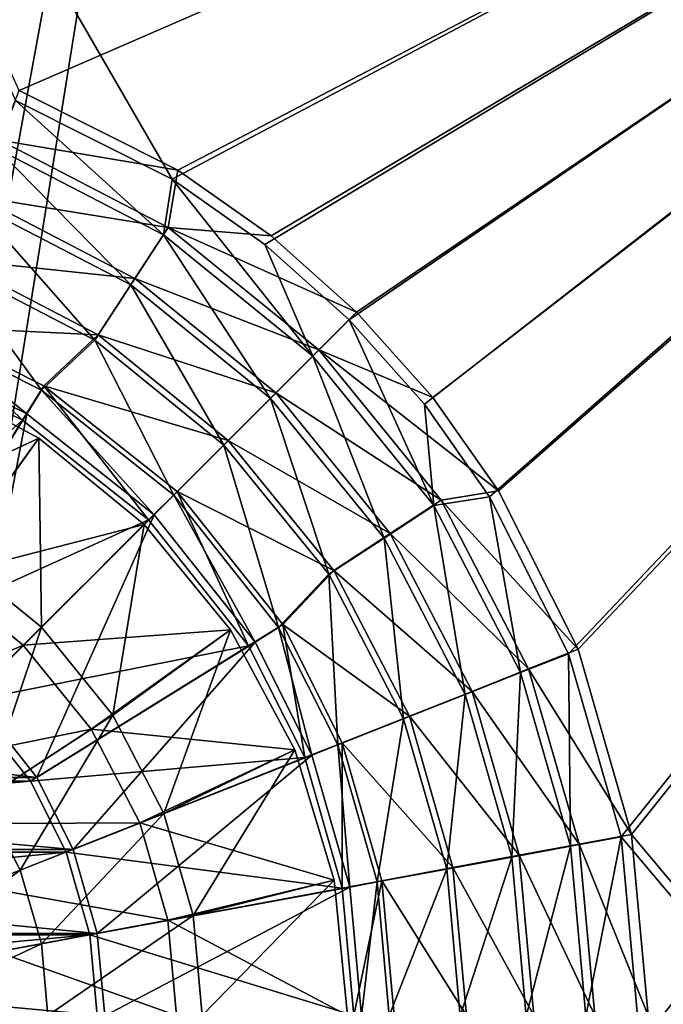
# Model space of a CAD drawing. Header units: metres. Extents: x -1004 to 0, y -808 to 0.
# Tile 75 of 159: x -449 to -357, y -442 to -301. Entities that reach past the tile are written whole.
import ezdxf

# ---------------------------------------------------------------- set-up
doc = ezdxf.new("R2010")
doc.units = ezdxf.units.M

msp = doc.modelspace()

# ---------------------------------------------------------------- linework, layer by layer
at = {"layer": 'None012310'}
for points in [[(-449.837494, -312.256042, 2169.999756), (-427.269409, -323.616211, 2169.999756), (-502.018646, -194.333847, 2169.999756)], [(-502.018646, -194.333847, 2169.999756), (-427.269409, -323.616211, 2169.999756), (-183.245575, -194.333847, 2169.999756)], [(-183.245575, -195.279739, 2167.143799), (-449.289581, -310.821777, 2167.143799), (-502.018646, -195.279739, 2167.143799)], [(-426.47702, -322.301056, 2167.143799), (-449.289581, -310.821777, 2167.143799), (-183.245575, -195.279739, 2167.143799)], [(-427.269409, -323.616211, 2169.999756), (-413.942505, -332.992767, 2169.999756), (-183.245575, -194.333847, 2169.999756)], [(-413.013092, -331.770416, 2167.143799), (-426.47702, -322.301056, 2167.143799), (-183.245575, -195.279739, 2167.143799)], [(-183.245575, -194.333847, 2169.999756), (-413.942505, -332.992767, 2169.999756), (-401.78009, -343.837189, 2169.999756)], [(-183.245575, -195.279739, 2167.143799), (-400.724335, -342.721741, 2167.143799), (-413.013092, -331.770416, 2167.143799)], [(-401.78009, -343.837189, 2169.999756), (-390.951721, -355.994965, 2169.999756), (-183.245575, -194.333847, 2169.999756)], [(-389.77298, -355.010529, 2167.143799), (-400.724335, -342.721741, 2167.143799), (-183.245575, -195.279739, 2167.143799)], [(-390.951721, -355.994965, 2169.999756), (-381.589203, -369.314484, 2169.999756), (-183.245575, -194.333847, 2169.999756)], [(-380.303619, -368.474457, 2167.143799), (-389.77298, -355.010529, 2167.143799), (-183.245575, -195.279739, 2167.143799)], [(-381.589203, -369.314484, 2169.999756), (-370.22757, -391.913391, 2169.999756), (-183.245575, -194.333847, 2169.999756)], [(-183.245575, -195.279739, 2167.143799), (-368.824341, -391.287018, 2167.143799), (-380.303619, -368.474457, 2167.143799)], [(-370.22757, -391.913391, 2169.999756), (-362.654358, -418.302765, 2169.999756), (-183.245575, -194.333847, 2169.999756)], [(-361.158539, -417.94873, 2167.143799), (-368.824341, -391.287018, 2167.143799), (-183.245575, -195.279739, 2167.143799)], [(-183.245575, -194.333847, 2169.999756), (-362.654358, -418.302765, 2169.999756), (-183.245575, -631.100647, 2169.999756)], [(-183.245575, -630.385498, 2167.143799), (-361.158539, -417.94873, 2167.143799), (-183.245575, -195.279739, 2167.143799)], [(-449.289581, -310.821777, 2167.143799), (-426.47702, -322.301056, 2167.143799), (-452.112244, -317.955048, 2158.308838)], [(-452.570892, -319.161133, 2161.194092), (-428.51004, -331.631378, 2161.194092), (-449.837494, -312.256042, 2169.999756)], [(-428.51004, -331.631378, 2161.194092), (-427.269409, -323.616211, 2169.999756), (-449.837494, -312.256042, 2169.999756)], [(-452.112244, -317.955048, 2158.308838), (-427.827759, -330.535919, 2158.308838), (-455.338867, -326.105316, 2150.335205)], [(-426.47702, -322.301056, 2167.143799), (-427.827759, -330.535919, 2158.308838), (-452.112244, -317.955048, 2158.308838)], [(-455.728973, -327.135315, 2153.198975), (-433.204834, -338.809113, 2153.198975), (-452.570892, -319.161133, 2161.194092)], [(-433.204834, -338.809113, 2153.198975), (-428.51004, -331.631378, 2161.194092), (-452.570892, -319.161133, 2161.194092)], [(-426.47702, -322.301056, 2167.143799), (-413.013092, -331.770416, 2167.143799), (-427.827759, -330.535919, 2158.308838)], [(-428.51004, -331.631378, 2161.194092), (-407.032928, -349.086884, 2161.194092), (-427.269409, -323.616211, 2169.999756)], [(-407.032928, -349.086884, 2161.194092), (-413.942505, -332.992767, 2169.999756), (-427.269409, -323.616211, 2169.999756)], [(-459.23407, -335.985565, 2146.241211), (-438.415466, -346.775421, 2146.241211), (-455.728973, -327.135315, 2153.198975)], [(-455.338867, -326.105316, 2150.335205), (-432.624451, -337.872803, 2150.335205), (-458.905396, -335.114227, 2143.397217)], [(-438.415466, -346.775421, 2146.241211), (-433.204834, -338.809113, 2153.198975), (-455.728973, -327.135315, 2153.198975)], [(-427.827759, -330.535919, 2158.308838), (-432.624451, -337.872803, 2150.335205), (-455.338867, -326.105316, 2150.335205)], [(-433.204834, -338.809113, 2153.198975), (-413.099426, -355.14978, 2153.198975), (-428.51004, -331.631378, 2161.194092)], [(-432.624451, -337.872803, 2150.335205), (-427.827759, -330.535919, 2158.308838), (-406.148865, -348.146301, 2158.308838)], [(-413.099426, -355.14978, 2153.198975), (-407.032928, -349.086884, 2161.194092), (-428.51004, -331.631378, 2161.194092)], [(-413.013092, -331.770416, 2167.143799), (-400.724335, -342.721741, 2167.143799), (-427.827759, -330.535919, 2158.308838)], [(-427.827759, -330.535919, 2158.308838), (-400.724335, -342.721741, 2167.143799), (-406.148865, -348.146301, 2158.308838)], [(-401.78009, -343.837189, 2169.999756), (-413.942505, -332.992767, 2169.999756), (-407.032928, -349.086884, 2161.194092)], [(-458.905396, -335.114227, 2143.397217), (-437.926453, -345.982605, 2143.397217), (-462.73587, -344.787262, 2137.627197)], [(-432.624451, -337.872803, 2150.335205), (-437.926453, -345.982605, 2143.397217), (-458.905396, -335.114227, 2143.397217)], [(-462.988892, -345.463959, 2140.483154), (-446.10199, -353.965118, 2140.483154), (-459.23407, -335.985565, 2146.241211)], [(-446.10199, -353.965118, 2140.483154), (-438.415466, -346.775421, 2146.241211), (-459.23407, -335.985565, 2146.241211)], [(-438.415466, -346.775421, 2146.241211), (-419.832458, -361.878784, 2146.241211), (-433.204834, -338.809113, 2153.198975)], [(-437.926453, -345.982605, 2143.397217), (-432.624451, -337.872803, 2150.335205), (-412.347168, -354.344604, 2150.335205)], [(-419.832458, -361.878784, 2146.241211), (-413.099426, -355.14978, 2153.198975), (-433.204834, -338.809113, 2153.198975)], [(-412.347168, -354.344604, 2150.335205), (-432.624451, -337.872803, 2150.335205), (-406.148865, -348.146301, 2158.308838)], [(-400.724335, -342.721741, 2167.143799), (-389.77298, -355.010529, 2167.143799), (-406.148865, -348.146301, 2158.308838)], [(-407.032928, -349.086884, 2161.194092), (-389.59021, -370.574341, 2161.194092), (-401.78009, -343.837189, 2169.999756)], [(-389.59021, -370.574341, 2161.194092), (-390.951721, -355.994965, 2169.999756), (-401.78009, -343.837189, 2169.999756)], [(-464.876007, -350.193268, 2137.627197), (-462.73587, -344.787262, 2137.627197), (-448.798889, -358.28421, 2137.627197)], [(-448.207489, -357.36615, 2140.483154), (-462.988892, -345.463959, 2140.483154), (-464.458099, -349.184357, 2140.483154)], [(-446.10199, -353.965118, 2140.483154), (-462.988892, -345.463959, 2140.483154), (-448.207489, -357.36615, 2140.483154)], [(-437.926453, -345.982605, 2143.397217), (-445.733917, -353.343445, 2137.627197), (-462.73587, -344.787262, 2137.627197)], [(-462.73587, -344.787262, 2137.627197), (-445.733917, -353.343445, 2137.627197), (-448.798889, -358.28421, 2137.627197)], [(-446.10199, -353.965118, 2140.483154), (-427.043518, -369.085602, 2140.483154), (-438.415466, -346.775421, 2146.241211)], [(-445.733917, -353.343445, 2137.627197), (-437.926453, -345.982605, 2143.397217), (-419.198456, -361.195892, 2143.397217)], [(-427.043518, -369.085602, 2140.483154), (-419.832458, -361.878784, 2146.241211), (-438.415466, -346.775421, 2146.241211)], [(-419.198456, -361.195892, 2143.397217), (-437.926453, -345.982605, 2143.397217), (-412.347168, -354.344604, 2150.335205)], [(-412.347168, -354.344604, 2150.335205), (-406.148865, -348.146301, 2158.308838), (-388.538513, -369.825195, 2158.308838)], [(-406.148865, -348.146301, 2158.308838), (-389.77298, -355.010529, 2167.143799), (-380.303619, -368.474457, 2167.143799)], [(-406.148865, -348.146301, 2158.308838), (-380.303619, -368.474457, 2167.143799), (-388.538513, -369.825195, 2158.308838)], [(-467.691345, -388.761688, 2169.999756), (-448.207489, -357.36615, 2140.483154), (-464.458099, -349.184357, 2140.483154)], [(-413.099426, -355.14978, 2153.198975), (-396.770721, -375.264893, 2153.198975), (-407.032928, -349.086884, 2161.194092)], [(-396.770721, -375.264893, 2153.198975), (-389.59021, -370.574341, 2161.194092), (-407.032928, -349.086884, 2161.194092)], [(-464.876007, -350.193268, 2137.627197), (-448.798889, -358.28421, 2137.627197), (-478.476776, -384.549042, 2167.143799)], [(-448.798889, -358.28421, 2137.627197), (-445.733917, -353.343445, 2137.627197), (-430.666382, -372.663788, 2137.627197)], [(-429.866547, -371.919464, 2140.483154), (-446.10199, -353.965118, 2140.483154), (-448.207489, -357.36615, 2140.483154)], [(-427.043518, -369.085602, 2140.483154), (-446.10199, -353.965118, 2140.483154), (-429.866547, -371.919464, 2140.483154)], [(-426.555084, -368.552521, 2137.627197), (-445.733917, -353.343445, 2137.627197), (-419.198456, -361.195892, 2143.397217)], [(-445.733917, -353.343445, 2137.627197), (-426.555084, -368.552521, 2137.627197), (-430.666382, -372.663788, 2137.627197)], [(-419.198456, -361.195892, 2143.397217), (-412.347168, -354.344604, 2150.335205), (-395.875366, -374.621887, 2150.335205)], [(-395.875366, -374.621887, 2150.335205), (-412.347168, -354.344604, 2150.335205), (-388.538513, -369.825195, 2158.308838)], [(-419.832458, -361.878784, 2146.241211), (-404.740173, -380.470764, 2146.241211), (-413.099426, -355.14978, 2153.198975)], [(-404.740173, -380.470764, 2146.241211), (-396.770721, -375.264893, 2153.198975), (-413.099426, -355.14978, 2153.198975)], [(-381.589203, -369.314484, 2169.999756), (-390.951721, -355.994965, 2169.999756), (-389.59021, -370.574341, 2161.194092)], [(-448.798889, -358.28421, 2137.627197), (-468.277069, -389.683258, 2167.143799), (-478.476776, -384.549042, 2167.143799)], [(-448.798889, -358.28421, 2137.627197), (-430.666382, -372.663788, 2137.627197), (-468.277069, -389.683258, 2167.143799)], [(-467.691345, -388.761688, 2169.999756), (-456.00415, -398.036957, 2169.999756), (-448.207489, -357.36615, 2140.483154)], [(-456.00415, -398.036957, 2169.999756), (-429.866547, -371.919464, 2140.483154), (-448.207489, -357.36615, 2140.483154)], [(-426.555084, -368.552521, 2137.627197), (-419.198456, -361.195892, 2143.397217), (-403.985168, -379.923889, 2143.397217)], [(-403.985168, -379.923889, 2143.397217), (-419.198456, -361.195892, 2143.397217), (-395.875366, -374.621887, 2150.335205)], [(-427.043518, -369.085602, 2140.483154), (-411.945526, -388.135132, 2140.483154), (-419.832458, -361.878784, 2146.241211)], [(-411.945526, -388.135132, 2140.483154), (-404.740173, -380.470764, 2146.241211), (-419.832458, -361.878784, 2146.241211)], [(-430.666382, -372.663788, 2137.627197), (-426.555084, -368.552521, 2137.627197), (-416.286774, -390.796326, 2137.627197)], [(-411.346008, -387.731354, 2137.627197), (-426.555084, -368.552521, 2137.627197), (-403.985168, -379.923889, 2143.397217)], [(-426.555084, -368.552521, 2137.627197), (-411.346008, -387.731354, 2137.627197), (-416.286774, -390.796326, 2137.627197)], [(-380.303619, -368.474457, 2167.143799), (-368.824341, -391.287018, 2167.143799), (-388.538513, -369.825195, 2158.308838)], [(-415.341156, -390.249329, 2140.483154), (-427.043518, -369.085602, 2140.483154), (-429.866547, -371.919464, 2140.483154)], [(-411.945526, -388.135132, 2140.483154), (-427.043518, -369.085602, 2140.483154), (-415.341156, -390.249329, 2140.483154)], [(-395.875366, -374.621887, 2150.335205), (-388.538513, -369.825195, 2158.308838), (-375.957611, -394.10968, 2158.308838)], [(-389.59021, -370.574341, 2161.194092), (-377.134308, -394.642639, 2161.194092), (-381.589203, -369.314484, 2169.999756)], [(-388.538513, -369.825195, 2158.308838), (-368.824341, -391.287018, 2167.143799), (-375.957611, -394.10968, 2158.308838)], [(-377.134308, -394.642639, 2161.194092), (-370.22757, -391.913391, 2169.999756), (-381.589203, -369.314484, 2169.999756)], [(-396.770721, -375.264893, 2153.198975), (-385.110352, -397.79599, 2153.198975), (-389.59021, -370.574341, 2161.194092)], [(-385.110352, -397.79599, 2153.198975), (-377.134308, -394.642639, 2161.194092), (-389.59021, -370.574341, 2161.194092)], [(-430.666382, -372.663788, 2137.627197), (-456.793945, -398.791382, 2167.143799), (-468.277069, -389.683258, 2167.143799)], [(-430.666382, -372.663788, 2137.627197), (-416.286774, -390.796326, 2137.627197), (-456.793945, -398.791382, 2167.143799)], [(-456.00415, -398.036957, 2169.999756), (-446.746582, -409.717224, 2169.999756), (-429.866547, -371.919464, 2140.483154)], [(-446.746582, -409.717224, 2169.999756), (-415.341156, -390.249329, 2140.483154), (-429.866547, -371.919464, 2140.483154)], [(-404.740173, -380.470764, 2146.241211), (-393.962708, -401.295807, 2146.241211), (-396.770721, -375.264893, 2153.198975)], [(-403.985168, -379.923889, 2143.397217), (-395.875366, -374.621887, 2150.335205), (-384.10788, -397.336304, 2150.335205)], [(-393.962708, -401.295807, 2146.241211), (-385.110352, -397.79599, 2153.198975), (-396.770721, -375.264893, 2153.198975)], [(-384.10788, -397.336304, 2150.335205), (-395.875366, -374.621887, 2150.335205), (-375.957611, -394.10968, 2158.308838)], [(-411.346008, -387.731354, 2137.627197), (-403.985168, -379.923889, 2143.397217), (-393.116791, -400.902832, 2143.397217)], [(-393.116791, -400.902832, 2143.397217), (-403.985168, -379.923889, 2143.397217), (-384.10788, -397.336304, 2150.335205)], [(-411.945526, -388.135132, 2140.483154), (-403.443298, -405.044983, 2140.483154), (-404.740173, -380.470764, 2146.241211)], [(-403.443298, -405.044983, 2140.483154), (-393.962708, -401.295807, 2146.241211), (-404.740173, -380.470764, 2146.241211)], [(-416.286774, -390.796326, 2137.627197), (-411.346008, -387.731354, 2137.627197), (-408.195831, -406.873444, 2137.627197)], [(-407.158081, -406.528473, 2140.483154), (-411.945526, -388.135132, 2140.483154), (-415.341156, -390.249329, 2140.483154)], [(-403.443298, -405.044983, 2140.483154), (-411.945526, -388.135132, 2140.483154), (-407.158081, -406.528473, 2140.483154)], [(-402.789825, -404.733307, 2137.627197), (-411.346008, -387.731354, 2137.627197), (-393.116791, -400.902832, 2143.397217)], [(-411.346008, -387.731354, 2137.627197), (-402.789825, -404.733307, 2137.627197), (-408.195831, -406.873444, 2137.627197)], [(-416.286774, -390.796326, 2137.627197), (-447.685822, -410.274506, 2167.143799), (-456.793945, -398.791382, 2167.143799)], [(-416.286774, -390.796326, 2137.627197), (-408.195831, -406.873444, 2137.627197), (-447.685822, -410.274506, 2167.143799)], [(-446.746582, -409.717224, 2169.999756), (-441.522003, -420.108612, 2169.999756), (-415.341156, -390.249329, 2140.483154)], [(-441.522003, -420.108612, 2169.999756), (-407.158081, -406.528473, 2140.483154), (-415.341156, -390.249329, 2140.483154)], [(-377.134308, -394.642639, 2161.194092), (-369.957367, -419.651031, 2161.194092), (-370.22757, -391.913391, 2169.999756)], [(-368.824341, -391.287018, 2167.143799), (-361.158539, -417.94873, 2167.143799), (-375.957611, -394.10968, 2158.308838)], [(-369.957367, -419.651031, 2161.194092), (-362.654358, -418.302765, 2169.999756), (-370.22757, -391.913391, 2169.999756)], [(-385.110352, -397.79599, 2153.198975), (-378.391785, -421.207153, 2153.198975), (-377.134308, -394.642639, 2161.194092)], [(-384.10788, -397.336304, 2150.335205), (-375.957611, -394.10968, 2158.308838), (-368.701752, -419.345459, 2158.308838)], [(-378.391785, -421.207153, 2153.198975), (-369.957367, -419.651031, 2161.194092), (-377.134308, -394.642639, 2161.194092)], [(-375.957611, -394.10968, 2158.308838), (-361.158539, -417.94873, 2167.143799), (-368.701752, -419.345459, 2158.308838)], [(-548.033142, -398.036957, 2169.999756), (-557.29071, -409.717224, 2169.999756), (-446.746582, -409.717224, 2169.999756)], [(-548.033142, -398.036957, 2169.999756), (-446.746582, -409.717224, 2169.999756), (-456.00415, -398.036957, 2169.999756)], [(-393.962708, -401.295807, 2146.241211), (-387.752869, -422.934265, 2146.241211), (-385.110352, -397.79599, 2153.198975)], [(-393.116791, -400.902832, 2143.397217), (-384.10788, -397.336304, 2150.335205), (-377.321136, -420.940521, 2150.335205)], [(-387.752869, -422.934265, 2146.241211), (-378.391785, -421.207153, 2153.198975), (-385.110352, -397.79599, 2153.198975)], [(-377.321136, -420.940521, 2150.335205), (-384.10788, -397.336304, 2150.335205), (-368.701752, -419.345459, 2158.308838)], [(-456.793945, -398.791382, 2167.143799), (-447.685822, -410.274506, 2167.143799), (-556.351501, -410.274506, 2167.143799)], [(-402.789825, -404.733307, 2137.627197), (-393.116791, -400.902832, 2143.397217), (-386.848572, -422.703583, 2143.397217)], [(-386.848572, -422.703583, 2143.397217), (-393.116791, -400.902832, 2143.397217), (-377.321136, -420.940521, 2150.335205)], [(-403.443298, -405.044983, 2140.483154), (-397.778778, -424.783356, 2140.483154), (-393.962708, -401.295807, 2146.241211)], [(-397.778778, -424.783356, 2140.483154), (-387.752869, -422.934265, 2146.241211), (-393.962708, -401.295807, 2146.241211)], [(-408.195831, -406.873444, 2137.627197), (-402.789825, -404.733307, 2137.627197), (-402.796021, -425.654083, 2137.627197)], [(-401.709503, -425.524811, 2140.483154), (-403.443298, -405.044983, 2140.483154), (-407.158081, -406.528473, 2140.483154)], [(-397.778778, -424.783356, 2140.483154), (-403.443298, -405.044983, 2140.483154), (-401.709503, -425.524811, 2140.483154)], [(-402.789825, -404.733307, 2137.627197), (-397.078857, -424.596069, 2137.627197), (-402.796021, -425.654083, 2137.627197)], [(-397.078857, -424.596069, 2137.627197), (-402.789825, -404.733307, 2137.627197), (-386.848572, -422.703583, 2143.397217)], [(-441.522003, -420.108612, 2169.999756), (-438.047211, -432.223419, 2169.999756), (-407.158081, -406.528473, 2140.483154)], [(-438.047211, -432.223419, 2169.999756), (-401.709503, -425.524811, 2140.483154), (-407.158081, -406.528473, 2140.483154)], [(-408.195831, -406.873444, 2137.627197), (-442.551605, -420.474213, 2167.143799), (-447.685822, -410.274506, 2167.143799)], [(-408.195831, -406.873444, 2137.627197), (-402.796021, -425.654083, 2137.627197), (-442.551605, -420.474213, 2167.143799)], [(-557.29071, -409.717224, 2169.999756), (-562.51532, -420.108612, 2169.999756), (-441.522003, -420.108612, 2169.999756)], [(-447.685822, -410.274506, 2167.143799), (-561.485718, -420.474213, 2167.143799), (-556.351501, -410.274506, 2167.143799)], [(-447.685822, -410.274506, 2167.143799), (-442.551605, -420.474213, 2167.143799), (-561.485718, -420.474213, 2167.143799)], [(-557.29071, -409.717224, 2169.999756), (-441.522003, -420.108612, 2169.999756), (-446.746582, -409.717224, 2169.999756)], [(-361.158539, -417.94873, 2167.143799), (-358.766846, -444.016083, 2167.143799), (-368.701752, -419.345459, 2158.308838)], [(-358.766846, -444.016083, 2167.143799), (-361.158539, -417.94873, 2167.143799), (-183.245575, -630.385498, 2167.143799)], [(-377.321136, -420.940521, 2150.335205), (-368.701752, -419.345459, 2158.308838), (-366.438293, -444.016083, 2158.308838)], [(-369.957367, -419.651031, 2161.194092), (-367.728546, -444.096008, 2161.194092), (-362.654358, -418.302765, 2169.999756)], [(-368.701752, -419.345459, 2158.308838), (-358.766846, -444.016083, 2167.143799), (-366.438293, -444.016083, 2158.308838)], [(-367.728546, -444.096008, 2161.194092), (-360.302094, -444.059662, 2169.999756), (-362.654358, -418.302765, 2169.999756)], [(-362.654358, -418.302765, 2169.999756), (-360.302094, -444.059662, 2169.999756), (-183.245575, -631.100647, 2169.999756)], [(-562.51532, -420.108612, 2169.999756), (-565.990112, -432.223419, 2169.999756), (-438.047211, -432.223419, 2169.999756)], [(-442.551605, -420.474213, 2167.143799), (-564.908264, -432.377838, 2167.143799), (-561.485718, -420.474213, 2167.143799)], [(-442.551605, -420.474213, 2167.143799), (-439.129059, -432.377838, 2167.143799), (-564.908264, -432.377838, 2167.143799)], [(-562.51532, -420.108612, 2169.999756), (-438.047211, -432.223419, 2169.999756), (-441.522003, -420.108612, 2169.999756)], [(-402.796021, -425.654083, 2137.627197), (-439.129059, -432.377838, 2167.143799), (-442.551605, -420.474213, 2167.143799)], [(-386.848572, -422.703583, 2143.397217), (-377.321136, -420.940521, 2150.335205), (-375.20401, -444.016083, 2150.335205)], [(-378.391785, -421.207153, 2153.198975), (-376.305298, -444.090912, 2153.198975), (-369.957367, -419.651031, 2161.194092)], [(-375.20401, -444.016083, 2150.335205), (-377.321136, -420.940521, 2150.335205), (-366.438293, -444.016083, 2158.308838)], [(-376.305298, -444.090912, 2153.198975), (-367.728546, -444.096008, 2161.194092), (-369.957367, -419.651031, 2161.194092)], [(-387.752869, -422.934265, 2146.241211), (-385.824402, -444.085236, 2146.241211), (-378.391785, -421.207153, 2153.198975)], [(-385.824402, -444.085236, 2146.241211), (-376.305298, -444.090912, 2153.198975), (-378.391785, -421.207153, 2153.198975)], [(-397.778778, -424.783356, 2140.483154), (-396.019379, -444.048767, 2140.483154), (-387.752869, -422.934265, 2146.241211)], [(-397.078857, -424.596069, 2137.627197), (-386.848572, -422.703583, 2143.397217), (-384.893188, -444.016083, 2143.397217)], [(-396.019379, -444.048767, 2140.483154), (-385.824402, -444.085236, 2146.241211), (-387.752869, -422.934265, 2146.241211)], [(-384.893188, -444.016083, 2143.397217), (-386.848572, -422.703583, 2143.397217), (-375.20401, -444.016083, 2150.335205)], [(-402.796021, -425.654083, 2137.627197), (-397.078857, -424.596069, 2137.627197), (-401.111298, -444.016083, 2137.627197)], [(-400.019379, -444.056702, 2140.483154), (-397.778778, -424.783356, 2140.483154), (-401.709503, -425.524811, 2140.483154)], [(-397.078857, -424.596069, 2137.627197), (-395.297058, -444.016083, 2137.627197), (-401.111298, -444.016083, 2137.627197)], [(-400.019379, -444.056702, 2140.483154), (-396.019379, -444.048767, 2140.483154), (-397.778778, -424.783356, 2140.483154)], [(-395.297058, -444.016083, 2137.627197), (-397.078857, -424.596069, 2137.627197), (-384.893188, -444.016083, 2143.397217)], [(-402.796021, -425.654083, 2137.627197), (-401.111298, -444.016083, 2137.627197), (-439.129059, -432.377838, 2167.143799)], [(-438.047211, -432.223419, 2169.999756), (-436.96933, -444.042145, 2169.999756), (-401.709503, -425.524811, 2140.483154)], [(-436.96933, -444.042145, 2169.999756), (-400.019379, -444.056702, 2140.483154), (-401.709503, -425.524811, 2140.483154)], [(-565.990112, -432.223419, 2169.999756), (-567.067993, -444.042145, 2169.999756), (-436.96933, -444.042145, 2169.999756)], [(-565.990112, -432.223419, 2169.999756), (-436.96933, -444.042145, 2169.999756), (-438.047211, -432.223419, 2169.999756)], [(-439.129059, -432.377838, 2167.143799), (-565.976074, -444.016083, 2167.143799), (-564.908264, -432.377838, 2167.143799)], [(-439.129059, -432.377838, 2167.143799), (-438.061249, -444.016083, 2167.143799), (-565.976074, -444.016083, 2167.143799)], [(-401.111298, -444.016083, 2137.627197), (-438.061249, -444.016083, 2167.143799), (-439.129059, -432.377838, 2167.143799)]]:
    msp.add_3dface(points, dxfattribs=at)
at = {"layer": 'None012318'}
for points in [[(-463.750305, -351.628143, 2134.872559), (-446.461639, -360.86911, 2134.872559), (-474.268158, -373.919739, 2129.237549)], [(-463.750305, -351.628143, 2136.719971), (-446.461639, -360.86911, 2136.719971), (-463.750305, -351.628143, 2134.872559)], [(-446.461639, -360.86911, 2136.719971), (-446.461639, -360.86911, 2134.872559), (-463.750305, -351.628143, 2134.872559)], [(-446.461639, -360.86911, 2136.719971), (-463.750305, -351.628143, 2136.719971), (-458.74588, -377.827362, 2147.430664)], [(-446.461639, -360.86911, 2134.872559), (-460.76474, -380.915344, 2129.237549), (-474.268158, -373.919739, 2129.237549)], [(-446.461639, -360.86911, 2134.872559), (-431.307983, -373.30542, 2134.872559), (-460.76474, -380.915344, 2129.237549)], [(-446.461639, -360.86911, 2136.719971), (-458.74588, -377.827362, 2147.430664), (-446.101379, -388.098816, 2147.430664)], [(-446.461639, -360.86911, 2136.719971), (-431.307983, -373.30542, 2136.719971), (-446.461639, -360.86911, 2134.872559)], [(-431.307983, -373.30542, 2136.719971), (-431.307983, -373.30542, 2134.872559), (-446.461639, -360.86911, 2134.872559)], [(-431.307983, -373.30542, 2136.719971), (-446.461639, -360.86911, 2136.719971), (-446.101379, -388.098816, 2147.430664)], [(-431.307983, -373.30542, 2134.872559), (-448.710175, -390.707611, 2129.237549), (-460.76474, -380.915344, 2129.237549)], [(-431.307983, -373.30542, 2134.872559), (-418.871704, -388.459076, 2134.872559), (-448.710175, -390.707611, 2129.237549)], [(-446.101379, -388.098816, 2147.430664), (-435.829926, -400.743317, 2147.430664), (-431.307983, -373.30542, 2136.719971)], [(-435.829926, -400.743317, 2147.430664), (-418.871704, -388.459076, 2136.719971), (-431.307983, -373.30542, 2136.719971)], [(-431.307983, -373.30542, 2136.719971), (-418.871704, -388.459076, 2136.719971), (-431.307983, -373.30542, 2134.872559)], [(-418.871704, -388.459076, 2136.719971), (-418.871704, -388.459076, 2134.872559), (-431.307983, -373.30542, 2134.872559)], [(-446.101379, -388.098816, 2147.430664), (-458.74588, -377.827362, 2147.430664), (-461.807312, -403.804749, 2155.620361)], [(-460.76474, -380.915344, 2129.237549), (-448.710175, -390.707611, 2129.237549), (-474.430359, -401.817841, 2125.187256)], [(-461.807312, -403.804749, 2155.620361), (-454.420868, -412.897675, 2155.620361), (-446.101379, -388.098816, 2147.430664)], [(-454.420868, -412.897675, 2155.620361), (-435.829926, -400.743317, 2147.430664), (-446.101379, -388.098816, 2147.430664)], [(-418.871704, -388.459076, 2134.872559), (-438.917908, -402.762177, 2129.237549), (-448.710175, -390.707611, 2129.237549)], [(-418.871704, -388.459076, 2134.872559), (-409.630707, -405.747742, 2134.872559), (-438.917908, -402.762177, 2129.237549)], [(-435.829926, -400.743317, 2147.430664), (-428.491974, -414.907532, 2147.430664), (-418.871704, -388.459076, 2136.719971)], [(-428.491974, -414.907532, 2147.430664), (-409.630707, -405.747742, 2136.719971), (-418.871704, -388.459076, 2136.719971)], [(-418.871704, -388.459076, 2136.719971), (-409.630707, -405.747742, 2136.719971), (-418.871704, -388.459076, 2134.872559)], [(-409.630707, -405.747742, 2136.719971), (-409.630707, -405.747742, 2134.872559), (-418.871704, -388.459076, 2134.872559)], [(-448.710175, -390.707611, 2129.237549), (-466.368927, -408.366364, 2125.187256), (-474.430359, -401.817841, 2125.187256)], [(-448.710175, -390.707611, 2129.237549), (-438.917908, -402.762177, 2129.237549), (-466.368927, -408.366364, 2125.187256)], [(-454.420868, -412.897675, 2155.620361), (-449.143982, -423.083496, 2155.620361), (-435.829926, -400.743317, 2147.430664)], [(-449.143982, -423.083496, 2155.620361), (-428.491974, -414.907532, 2147.430664), (-435.829926, -400.743317, 2147.430664)], [(-438.917908, -402.762177, 2129.237549), (-459.820404, -416.427765, 2125.187256), (-466.368927, -408.366364, 2125.187256)], [(-438.917908, -402.762177, 2129.237549), (-431.922302, -416.265594, 2129.237549), (-459.820404, -416.427765, 2125.187256)], [(-409.630707, -405.747742, 2134.872559), (-431.922302, -416.265594, 2129.237549), (-438.917908, -402.762177, 2129.237549)], [(-409.630707, -405.747742, 2134.872559), (-403.940125, -424.50705, 2134.872559), (-431.922302, -416.265594, 2129.237549)], [(-409.630707, -405.747742, 2136.719971), (-428.491974, -414.907532, 2147.430664), (-424.259888, -429.626648, 2147.430664)], [(-403.940125, -424.50705, 2136.719971), (-409.630707, -405.747742, 2136.719971), (-424.259888, -429.626648, 2147.430664)], [(-409.630707, -405.747742, 2136.719971), (-403.940125, -424.50705, 2136.719971), (-409.630707, -405.747742, 2134.872559)], [(-403.940125, -424.50705, 2136.719971), (-403.940125, -424.50705, 2134.872559), (-409.630707, -405.747742, 2134.872559)], [(-470.560791, -431.562195, 2161.084473), (-449.143982, -423.083496, 2155.620361), (-454.420868, -412.897675, 2155.620361)], [(-428.491974, -414.907532, 2147.430664), (-449.143982, -423.083496, 2155.620361), (-446.100616, -433.668304, 2155.620361)], [(-424.259888, -429.626648, 2147.430664), (-428.491974, -414.907532, 2147.430664), (-446.100616, -433.668304, 2155.620361)], [(-431.922302, -416.265594, 2129.237549), (-455.142151, -425.458099, 2125.187256), (-459.820404, -416.427765, 2125.187256)], [(-431.922302, -416.265594, 2129.237549), (-427.887665, -430.297974, 2129.237549), (-455.142151, -425.458099, 2125.187256)], [(-403.940125, -424.50705, 2134.872559), (-427.887665, -430.297974, 2129.237549), (-431.922302, -416.265594, 2129.237549)], [(-449.143982, -423.083496, 2155.620361), (-470.560791, -431.562195, 2161.084473), (-468.750153, -437.85968, 2161.084473)], [(-446.100616, -433.668304, 2155.620361), (-449.143982, -423.083496, 2155.620361), (-468.750153, -437.85968, 2161.084473)], [(-403.940125, -424.50705, 2134.872559), (-402.018646, -444.016083, 2134.872559), (-427.887665, -430.297974, 2129.237549)], [(-403.940125, -424.50705, 2136.719971), (-424.259888, -429.626648, 2147.430664), (-422.939697, -444.016083, 2147.430664)], [(-402.018646, -444.016083, 2136.719971), (-403.940125, -424.50705, 2136.719971), (-422.939697, -444.016083, 2147.430664)], [(-403.940125, -424.50705, 2136.719971), (-402.018646, -444.016083, 2136.719971), (-403.940125, -424.50705, 2134.872559)], [(-402.018646, -444.016083, 2136.719971), (-402.018646, -444.016083, 2134.872559), (-403.940125, -424.50705, 2134.872559)], [(-455.142151, -425.458099, 2125.187256), (-427.887665, -430.297974, 2129.237549), (-452.444, -434.842163, 2125.187256)], [(-452.444, -434.842163, 2125.187256), (-427.887665, -430.297974, 2129.237549), (-426.629059, -444.016083, 2129.237549)], [(-424.259888, -429.626648, 2147.430664), (-446.100616, -433.668304, 2155.620361), (-445.151215, -444.016083, 2155.620361)], [(-422.939697, -444.016083, 2147.430664), (-424.259888, -429.626648, 2147.430664), (-445.151215, -444.016083, 2155.620361)], [(-427.887665, -430.297974, 2129.237549), (-402.018646, -444.016083, 2134.872559), (-426.629059, -444.016083, 2129.237549)], [(-446.100616, -433.668304, 2155.620361), (-468.750153, -437.85968, 2161.084473), (-468.185303, -444.016083, 2161.084473)], [(-445.151215, -444.016083, 2155.620361), (-446.100616, -433.668304, 2155.620361), (-468.185303, -444.016083, 2161.084473)], [(-426.629059, -444.016083, 2129.237549), (-451.602325, -444.016083, 2125.187256), (-452.444, -434.842163, 2125.187256)]]:
    msp.add_3dface(points, dxfattribs=at)
at = {"layer": 'None012349'}
for points in [[(-10, -10, 90), (-502.018646, -625.846375, 90), (-994.037292, -10, 90)], [(-494.003571, -626.560364, 90), (-502.018646, -625.846375, 90), (-10, -10, 90)], [(-485.779327, -628.854126, 90), (-494.003571, -626.560364, 90), (-10, -10, 90)], [(-477.800262, -632.855408, 90), (-485.779327, -628.854126, 90), (-10, -10, 90)], [(-10, -10, 90), (-470.61264, -638.481506, 90), (-477.800262, -632.855408, 90)], [(-217.024689, -763.271118, 90), (-470.61264, -638.481506, 90), (-10, -10, 90)], [(-502.018616, -79.224953, 118.640182), (-502.018646, -605.043579, 109.461983), (-405.341431, -78.099579, 118.659828)], [(-502.018646, -605.043579, 109.461983), (-490.16217, -606.131226, 109.443001), (-405.341431, -78.099579, 118.659828)], [(-405.341431, -78.099579, 118.659828), (-490.16217, -606.131226, 109.443001), (-63.327908, -322.10611, 114.400681)], [(-63.327908, -322.10611, 114.400681), (-64.299881, -283.837677, 115.068657), (-405.341431, -78.099579, 118.659828)], [(-490.16217, -606.131226, 109.443001), (-62.766594, -397.573273, 113.083397), (-63.327908, -322.10611, 114.400681)], [(-490.16217, -606.131226, 109.443001), (-478.035339, -609.617432, 109.382149), (-62.766594, -397.573273, 113.083397)], [(-478.035339, -609.617432, 109.382149), (-63.959824, -471.626282, 111.790794), (-62.766594, -397.573273, 113.083397)]]:
    msp.add_3dface(points, dxfattribs=at)

doc.saveas('drawing.dxf')
